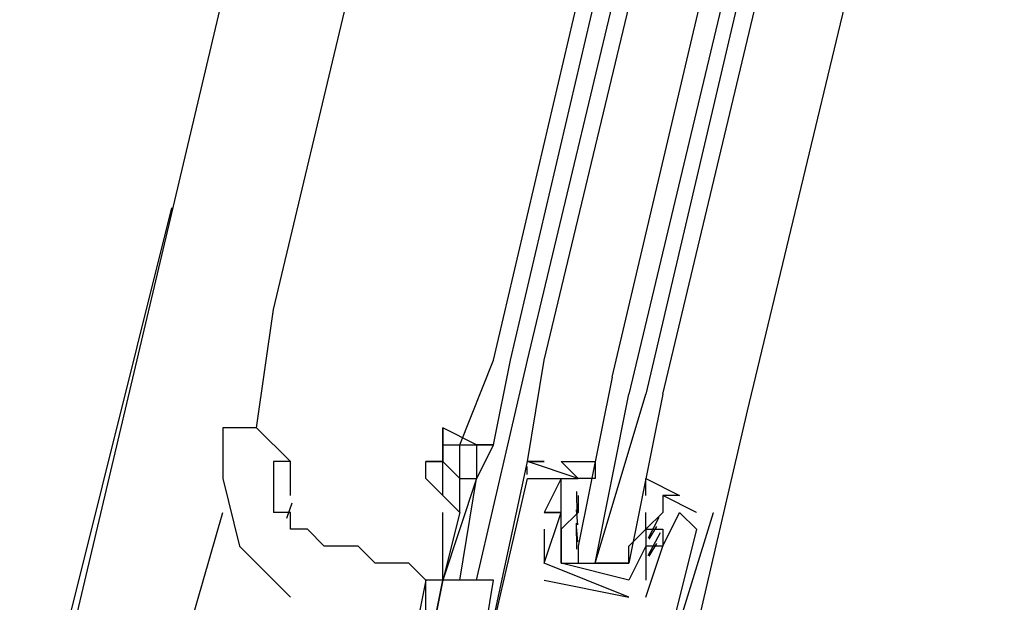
# Model space of a CAD drawing. Header units: feet. Extents: x -79 to 198, y -22 to 181.
# Tile 111 of 256: x 120.92 to 121.696, y 49.24 to 49.699. Entities that reach past the tile are written whole.
import ezdxf

# ---------------------------------------------------------------- set-up
doc = ezdxf.new("R2010")
doc.units = ezdxf.units.FT
doc.layers.add('A-LINEA', color=7, linetype='CONTINUOUS')

msp = doc.modelspace()

# ---------------------------------------------------------------- linework, layer by layer
at = {"layer": 'A-LINEA'}
for p, q in [((122.68, 56.4844), (120.9333, 49.0978)), ((121.12, 49.4711), (121.88, 52.6578)), ((121.2933, 49.4311), (122.04, 52.6178)), ((121.3067, 49.4311), (122.0533, 52.6178)), ((121.32, 49.4311), (122.08, 52.6044)), ((121.3333, 49.4311), (122.0933, 52.6044)), ((122.2533, 52.5644), (121.4933, 49.3911)), ((120.92, 49.0711), (121.04, 49.5511)), ((121.1067, 49.3778), (121.12, 49.4711)), ((121.2667, 49.3644), (121.2933, 49.4311)), ((121.28, 49.2578), (121.32, 49.4311)), ((121.2933, 49.3644), (121.3067, 49.4311)), ((121.4933, 49.3911), (121.4, 48.9911)), ((121.2667, 49.3644), (121.28, 49.3644)), ((121.28, 49.3644), (121.28, 49.3644)), ((121.2933, 49.3644), (121.2933, 49.3644)), ((121.1333, 49.3244), (121.1333, 49.3511)), ((121.36, 49.3378), (121.32, 49.3511)), ((121.32, 49.3511), (121.32, 49.3511)), ((121.32, 49.3511), (121.32, 49.3511)), ((121.32, 49.3511), (121.3333, 49.3511)), ((121.32, 49.3511), (121.3333, 49.3511)), ((121.32, 49.3511), (121.3333, 49.3511)), ((121.3198, 49.341), (121.3199, 49.3472)), ((121.3198, 49.341), (121.3199, 49.3472)), ((121.3198, 49.341), (121.3199, 49.3472)), ((121.32, 49.3378), (121.32, 49.3378)), ((121.32, 49.3378), (121.32, 49.3378)), ((121.3333, 49.3378), (121.3333, 49.3378)), ((121.3467, 49.3378), (121.3467, 49.3378)), ((121.36, 49.3378), (121.36, 49.3378)), ((121.3592, 49.3093), (121.359, 49.3276)), ((121.1344, 49.3185), (121.1302, 49.3062)), ((121.3467, 49.3244), (121.3467, 49.3244)), ((121.36, 49.3244), (121.36, 49.3244)), ((121.36, 49.3244), (121.36, 49.3111)), ((121.4533, 49.3111), (121.4267, 49.3244)), ((121.4267, 49.3244), (121.4267, 49.3244)), ((121.0533, 49.2178), (121.08, 49.3111)), ((121.2667, 49.3111), (121.2533, 49.2578)), ((121.2533, 49.2578), (121.2533, 49.3111)), ((121.3333, 49.3111), (121.3333, 49.3111)), ((121.3333, 49.3111), (121.3333, 49.3111)), ((121.3467, 49.3111), (121.3467, 49.3111)), ((121.3467, 49.3111), (121.3467, 49.3111)), ((121.3599, 49.3013), (121.3588, 49.3132)), ((121.36, 49.3111), (121.36, 49.3111)), ((121.4133, 49.3111), (121.4133, 49.3111)), ((121.4133, 49.2978), (121.4133, 49.3111)), ((121.44, 49.3111), (121.44, 49.3111)), ((121.4533, 49.3111), (121.4533, 49.3111)), ((121.4667, 49.3111), (121.4667, 49.3111)), ((121.3591, 49.2822), (121.3586, 49.3025)), ((121.4236, 49.307), (121.4152, 49.2908)), ((121.0933, 49.2978), (121.0933, 49.2978)), ((121.3333, 49.2978), (121.3333, 49.2711)), ((121.3333, 49.2978), (121.3333, 49.2978)), ((121.3599, 49.288), (121.3588, 49.2998)), ((121.36, 49.2978), (121.36, 49.2978)), ((121.4133, 49.2978), (121.4133, 49.2978)), ((121.4133, 49.2978), (121.4133, 49.2978)), ((121.4247, 49.295), (121.415, 49.277)), ((121.4218, 49.3), (121.4156, 49.2899)), ((121.4267, 49.2978), (121.4267, 49.2978)), ((121.4533, 49.2978), (121.4533, 49.2978)), ((121.4218, 49.2867), (121.4156, 49.2765)), ((121.4, 49.2844), (121.4, 49.2844)), ((121.4133, 49.2844), (121.4133, 49.2844)), ((121.4267, 49.2844), (121.4267, 49.2844)), ((121.4267, 49.2844), (121.4267, 49.2844)), ((121.4, 49.2444), (121.3333, 49.2711)), ((121.3333, 49.2711), (121.3333, 49.2711)), ((121.3333, 49.2711), (121.3333, 49.2711)), ((121.3467, 49.2711), (121.3467, 49.2711)), ((121.3467, 49.2711), (121.3467, 49.2711)), ((121.3733, 49.2711), (121.3867, 49.2711)), ((121.4, 49.2711), (121.4, 49.2711)), ((121.24, 49.2578), (121.24, 49.2578)), ((121.24, 49.2578), (121.24, 49.2578)), ((121.2533, 49.2578), (121.2533, 49.2578)), ((121.28, 49.1778), (121.2933, 49.2578)), ((121.3333, 49.2578), (121.4, 49.2444)), ((121.3333, 49.2578), (121.3333, 49.2578)), ((121.4, 49.2578), (121.4, 49.2578)), ((121.4, 49.2578), (121.4, 49.2578)), ((121.4133, 49.2578), (121.4133, 49.2578)), ((121.4, 49.2444), (121.4, 49.2444)), ((121.4, 49.2444), (121.4, 49.2444)), ((121.4133, 49.2444), (121.4133, 49.2444))]:
    msp.add_line(p, q, dxfattribs=at)
for points in [[(121.3867, 49.4178), (122.1467, 52.6444), (122.16, 52.6578), (122.1733, 52.6444), (121.4, 49.4044)], [(121.4267, 49.4044), (122.2, 52.6444), (122.1867, 52.6444), (122.1733, 52.6444), (121.4133, 49.4044)], [(121.3333, 49.3511), (121.3333, 49.3511), (121.32, 49.3511), (121.3333, 49.4311)], [(121.3867, 49.4178), (121.36, 49.2844), (121.36, 49.2711), (121.3733, 49.2711), (121.4, 49.4044)], [(121.4267, 49.4044), (121.4, 49.2711), (121.3867, 49.2711), (121.3733, 49.2711), (121.4133, 49.4044)], [(121.1333, 49.3511), (121.1067, 49.3778), (121.0933, 49.3778), (121.08, 49.3778)], [(121.08, 49.3778), (121.08, 49.3644), (121.08, 49.3378), (121.0933, 49.2844), (121.1333, 49.2444)], [(121.2933, 49.3644), (121.28, 49.3644), (121.28, 49.3644), (121.2533, 49.3778), (121.2533, 49.3644)], [(121.2533, 49.3644), (121.2533, 49.3644), (121.2533, 49.3778)], [(121.2533, 49.3644), (121.2533, 49.3644), (121.2533, 49.3511), (121.2533, 49.3511), (121.2533, 49.3511), (121.24, 49.3511)], [(121.2667, 49.3378), (121.2533, 49.3511), (121.2533, 49.3644), (121.2667, 49.3644)], [(121.2667, 49.3378), (121.2667, 49.3644), (121.28, 49.3644), (121.28, 49.3378)], [(121.28, 49.3644), (121.2933, 49.3644), (121.28, 49.3378)], [(121.1333, 49.3511), (121.12, 49.3511), (121.12, 49.3111)], [(121.24, 49.3378), (121.24, 49.3511), (121.2533, 49.3511)], [(121.2533, 49.3244), (121.2533, 49.3511), (121.2667, 49.3378)], [(121.4133, 49.2444), (121.4267, 49.2844), (121.4267, 49.2844), (121.44, 49.3111), (121.4533, 49.2978), (121.4133, 49.1378), (121.4, 49.1378), (121.4, 49.1111), (121.3867, 49.1111), (121.3733, 49.1111), (121.3067, 49.1244), (121.2933, 49.1244), (121.2933, 49.1378), (121.28, 49.1378), (121.2933, 49.1644), (121.28, 49.1644), (121.32, 49.3511)], [(121.3333, 49.3511), (121.3333, 49.3511), (121.32, 49.3511)], [(121.3333, 49.3511), (121.3333, 49.3511), (121.32, 49.3511)], [(121.4, 49.2578), (121.3467, 49.2711), (121.3467, 49.2978), (121.3467, 49.3111), (121.3467, 49.3244), (121.3467, 49.3378), (121.36, 49.3378), (121.3467, 49.3511), (121.3733, 49.3511), (121.3733, 49.3378), (121.36, 49.3378)], [(121.2667, 49.3111), (121.2667, 49.3111), (121.2533, 49.3244), (121.24, 49.3378)], [(121.2667, 49.2578), (121.28, 49.3378), (121.28, 49.3378), (121.2533, 49.2578)], [(121.2667, 49.3111), (121.2667, 49.3378), (121.2667, 49.3378), (121.28, 49.3378)], [(121.28, 49.1644), (121.32, 49.3378), (121.3333, 49.3378), (121.3467, 49.3378), (121.3333, 49.3111), (121.3333, 49.3111)], [(121.4133, 49.3244), (121.4133, 49.3378), (121.44, 49.3244), (121.4267, 49.3244), (121.4267, 49.3111), (121.4133, 49.2978), (121.4133, 49.2844), (121.4, 49.2578)], [(121.3333, 49.2711), (121.3467, 49.3111), (121.3333, 49.3111), (121.3467, 49.3111), (121.3467, 49.3244)], [(121.24, 49.2578), (121.2267, 49.2711), (121.2133, 49.2711), (121.2, 49.2711), (121.1867, 49.2844), (121.1733, 49.2844), (121.16, 49.2844), (121.1467, 49.2978), (121.1333, 49.2978), (121.1333, 49.3111), (121.12, 49.3111)], [(121.36, 49.3111), (121.3467, 49.2978), (121.3467, 49.2711), (121.4, 49.2711), (121.4, 49.2844), (121.4133, 49.2978)], [(121.4, 49.0844), (121.4133, 49.1378), (121.4667, 49.3111)], [(121.4133, 49.2978), (121.4267, 49.2978), (121.4267, 49.2844), (121.4133, 49.2844), (121.4133, 49.2578)], [(121.24, 49.2578), (121.24, 49.2578), (121.2267, 49.1911), (121.24, 49.1911), (121.2533, 49.2578), (121.24, 49.2578), (121.24, 49.2578)], [(121.2267, 49.1911), (121.24, 49.2178), (121.24, 49.2444), (121.24, 49.2578), (121.24, 49.2578)], [(121.2933, 49.2578), (121.2533, 49.2578), (121.24, 49.1911), (121.28, 49.1778)]]:
    msp.add_lwpolyline(points, dxfattribs=at)

doc.saveas('drawing.dxf')
